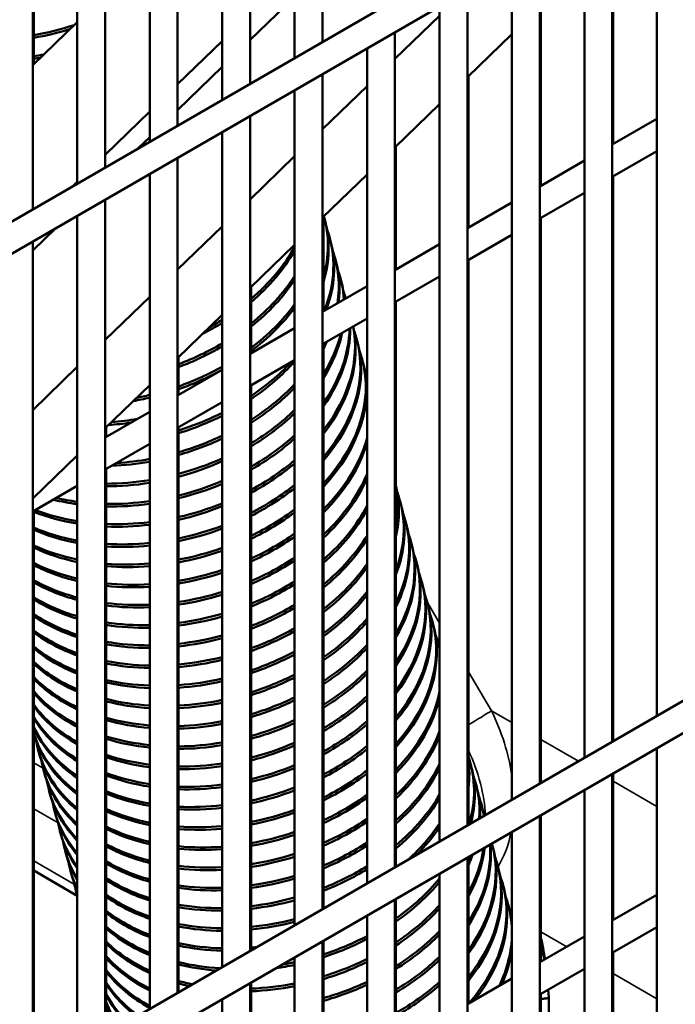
# Model space of a CAD drawing. Header units: inches. Extents: x 1 to 271, y 5 to 171.
# Tile 221 of 256: x 242.98 to 245.76, y 74.4 to 78.56. Entities that reach past the tile are written whole.
import ezdxf

# ---------------------------------------------------------------- set-up
doc = ezdxf.new("R2010")
doc.units = ezdxf.units.IN
doc.header["$LTSCALE"] = 8
doc.header["$MEASUREMENT"] = 0
doc.layers.add('Visible (ANSI)', color=7, linetype='Continuous', lineweight=50)
doc.layers.add('Visible Narrow (ANSI)', color=7, linetype='Continuous', lineweight=35)

msp = doc.modelspace()

# ---------------------------------------------------------------- linework, layer by layer
at = {"layer": 'Visible (ANSI)'}
for p, q in [((248.3315, 80.8123), (233.4995, 72.2491)), ((248.1081, 80.547), (233.5586, 72.1468)), ((244.1462, 79.4226), (244.1462, 78.3959)), ((244.2643, 79.4226), (244.2643, 78.4641)), ((243.84, 79.2458), (243.84, 78.2191)), ((243.9581, 79.2458), (243.9581, 78.2873)), ((245.6773, 79.1435), (245.6773, 75.6153)), ((243.0434, 78.369), (243.0434, 79.0608)), ((243.5337, 79.069), (243.5337, 78.0423)), ((243.6519, 79.069), (243.6519, 78.1105)), ((245.4892, 79.0349), (245.4892, 75.5067)), ((245.3711, 78.9667), (245.3711, 75.4385)), ((243.2275, 78.8922), (243.2275, 77.8655)), ((243.3456, 78.8922), (243.3456, 77.9337)), ((245.4933, 78.9122), (245.4933, 78.0325)), ((245.183, 78.8581), (245.183, 75.3299)), ((245.0649, 78.7899), (245.0649, 75.2617)), ((243.0394, 78.7154), (243.0394, 77.7569)), ((244.8768, 78.6813), (244.8768, 75.1531)), ((243.9581, 78.4725), (244.1462, 78.6548)), ((244.7587, 78.6131), (244.7587, 75.0849)), ((245.187, 78.6155), (245.187, 77.8557)), ((244.5705, 78.3917), (244.7587, 78.574)), ((243.2275, 78.5477), (243.0394, 78.365)), ((244.5705, 78.5045), (244.5705, 74.9763)), ((244.8768, 78.3148), (245.0649, 78.4971)), ((243.84, 78.4674), (243.6519, 78.2847)), ((244.4524, 78.4363), (244.4524, 74.9081)), ((243.6519, 78.1757), (243.84, 78.358)), ((244.2643, 78.3277), (244.2643, 74.7995)), ((244.8808, 78.3187), (244.8808, 77.6789)), ((244.2643, 78.0949), (244.4524, 78.2773)), ((244.1462, 78.2595), (244.1462, 74.7313)), ((244.5705, 78.018), (244.7587, 78.2003)), ((243.5337, 78.1699), (243.3456, 77.9872)), ((243.9581, 78.1509), (243.9581, 74.6227)), ((245.6773, 78.1388), (245.4892, 78.0301)), ((243.4855, 78.0145), (243.5337, 78.0612)), ((243.84, 78.0827), (243.84, 74.5545)), ((244.5746, 77.5021), (244.5746, 78.0219)), ((243.6519, 77.9741), (243.6519, 74.4459)), ((243.9581, 77.7982), (244.1462, 77.9805)), ((245.6773, 78.0024), (245.4892, 77.8938)), ((245.3711, 77.962), (245.183, 77.8533)), ((243.5337, 77.9059), (243.5337, 74.3777)), ((244.2643, 77.7212), (244.4524, 77.9035)), ((245.4933, 77.8961), (245.4933, 75.5091)), ((243.2275, 77.8725), (243.2098, 77.8553)), ((245.3711, 77.8256), (245.183, 77.717)), ((243.3456, 77.7973), (243.3456, 74.2691)), ((245.0649, 77.7852), (244.8768, 77.6765)), ((243.2275, 77.7291), (243.2275, 74.2009)), ((244.2684, 77.3253), (244.2684, 77.7251)), ((243.6519, 77.5014), (243.84, 77.6837)), ((244.275, 77.7075), (244.2721, 77.7185)), ((245.187, 77.7193), (245.187, 75.3323)), ((243.0394, 77.5821), (243.1374, 77.6771)), ((245.0649, 77.6488), (244.8768, 77.5402)), ((243.0394, 77.6205), (243.0394, 74.0923)), ((243.9581, 77.4244), (244.1462, 77.6067)), ((244.2979, 77.6222), (244.2949, 77.6331)), ((244.7587, 77.6084), (244.5705, 77.4997)), ((244.3207, 77.5368), (244.3178, 77.5477)), ((244.8808, 77.5425), (244.8808, 75.1555)), ((244.7587, 77.472), (244.5705, 77.3634)), ((244.4524, 77.4316), (244.2643, 77.3229)), ((244.3436, 77.4514), (244.3407, 77.4623)), ((243.9621, 77.1485), (243.9621, 77.4283)), ((243.3456, 77.2046), (243.5337, 77.3869)), ((244.5746, 74.9787), (244.5746, 77.3657)), ((243.6519, 77.1276), (243.84, 77.31)), ((244.4524, 77.2952), (244.2643, 77.1866)), ((244.1462, 77.2548), (243.9581, 77.1461)), ((244.2684, 74.8019), (244.2684, 77.1889)), ((244.4123, 77.1953), (244.4093, 77.2062)), ((243.6559, 76.9717), (243.6559, 77.1316)), ((244.1462, 77.1184), (243.9581, 77.0098)), ((244.4351, 77.1099), (244.4322, 77.1208)), ((243.0394, 76.9078), (243.2275, 77.0901)), ((243.84, 77.078), (243.6519, 76.9693)), ((243.3456, 76.8309), (243.5337, 77.0132)), ((243.9621, 74.6251), (243.9621, 77.0121)), ((243.84, 76.9416), (243.6519, 76.833)), ((243.5337, 76.9012), (243.3456, 76.7925)), ((243.3497, 76.7949), (243.3497, 76.8348)), ((243.6559, 74.4483), (243.6559, 76.8353)), ((243.5337, 76.7648), (243.3456, 76.6562)), ((243.0394, 76.5341), (243.2275, 76.7164)), ((243.3497, 74.2715), (243.3497, 76.6585)), ((243.2275, 76.588), (243.0394, 76.4794)), ((244.5953, 76.5123), (244.5923, 76.5232)), ((243.0434, 74.0947), (243.0434, 76.4817)), ((244.6181, 76.4269), (244.6152, 76.4378)), ((244.641, 76.3415), (244.6381, 76.3524)), ((246.8685, 76.3031), (233.4995, 68.5845)), ((244.6639, 76.2561), (244.661, 76.2671)), ((244.6868, 76.1708), (244.6838, 76.1817)), ((246.8883, 76.1781), (233.5586, 68.4822)), ((244.7096, 76.0854), (244.7067, 76.0963)), ((244.7325, 76), (244.7296, 76.0109)), ((244.7554, 75.9146), (244.7525, 75.9256)), ((245.6773, 75.479), (245.6773, 71.9507)), ((243.065, 75.4617), (243.0621, 75.4726)), ((244.8927, 75.4024), (244.8897, 75.4133)), ((243.0879, 75.3763), (243.085, 75.3873)), ((245.4892, 75.3703), (245.4892, 71.8421)), ((245.4933, 75.3727), (245.4933, 74.7536)), ((244.9155, 75.317), (244.9126, 75.3279)), ((243.1108, 75.2909), (243.1079, 75.3019)), ((245.3711, 75.3022), (245.3711, 71.7739)), ((244.9384, 75.2316), (244.9355, 75.2425)), ((243.1337, 75.2056), (243.1307, 75.2165)), ((245.183, 75.1935), (245.183, 71.6653)), ((245.187, 75.1959), (245.187, 74.5768)), ((243.1565, 75.1202), (243.1536, 75.1311)), ((245.0649, 75.1254), (245.0649, 71.5971)), ((244.9842, 75.0609), (244.9812, 75.0718)), ((243.1794, 75.0348), (243.1765, 75.0457)), ((244.8768, 75.0167), (244.8768, 71.4885)), ((244.8808, 75.0191), (244.8808, 74.4)), ((245.007, 74.9755), (245.0041, 74.9864)), ((243.0434, 74.962), (243.2275, 74.8557)), ((243.2023, 74.9494), (243.1994, 74.9604)), ((244.7587, 74.9486), (244.7587, 71.4203)), ((245.0299, 74.8901), (245.027, 74.901)), ((243.2252, 74.8641), (243.2222, 74.875)), ((245.6773, 74.8599), (245.4892, 74.7513)), ((244.5705, 74.8399), (244.5705, 71.3117)), ((244.5746, 74.2232), (244.5746, 74.8423)), ((245.0528, 74.8047), (245.0499, 74.8157)), ((244.4524, 74.7717), (244.4524, 71.2435)), ((245.6773, 74.7235), (245.4892, 74.6149)), ((244.2643, 74.6631), (244.2643, 71.1349)), ((244.2684, 74.0464), (244.2684, 74.6655)), ((245.3711, 74.6831), (245.183, 74.5745)), ((245.4933, 74.6173), (245.4933, 71.8445)), ((244.1462, 74.5949), (244.1462, 71.0667)), ((245.3711, 74.5467), (245.183, 74.4381)), ((243.9581, 74.4863), (243.9581, 70.9581)), ((243.9621, 73.8696), (243.9621, 74.4887)), ((245.0649, 74.5063), (244.8768, 74.3977)), ((245.187, 74.4405), (245.187, 71.6677)), ((243.84, 74.4181), (243.84, 70.8899)), ((245.2211, 74.4233), (245.2211, 74.2218))]:
    msp.add_line(p, q, dxfattribs=at)
for centre, major_axis, ratio, start_param, end_param in [((242.9922, 79.1142), (0.8452, 0.2265), 0.707107, 4.58472, 4.786176), ((242.9952, 79.1032), (0.8452, 0.2265), 0.707107, 4.58131, 4.761011), ((243.0151, 79.0288), (0.8452, 0.2265), 0.707107, 4.558097, 4.608336), ((243.018, 79.0179), (0.8452, 0.2265), 0.707107, 4.554691, 4.587976), ((243.4269, 77.492), (0.8452, 0.2265), 0.707107, 5.886787, 6.296732), ((243.4298, 77.4811), (0.8452, 0.2265), 0.707107, 5.87098, 6.283185), ((243.4498, 77.4066), (0.8452, 0.2265), 0.707107, 5.796357, 6.345511), ((243.3582, 77.7481), (0.8452, 0.2265), 0.707107, 5.303346, 5.683095), ((243.4527, 77.3957), (0.8452, 0.2265), 0.707107, 5.82187, 6.283185), ((243.3612, 77.7372), (0.8452, 0.2265), 0.707107, 5.298577, 5.674691), ((243.4726, 77.3212), (0.8452, 0.2265), 0.707107, 5.980398, 6.345511), ((243.4756, 77.3103), (0.8452, 0.2265), 0.707107, 6.001947, 6.283185), ((243.3811, 77.6628), (0.8452, 0.2265), 0.707107, 5.266659, 5.621151), ((243.4955, 77.2359), (0.8452, 0.2265), 0.707107, 6.140782, 6.345511), ((243.3841, 77.6518), (0.8452, 0.2265), 0.707107, 5.262053, 5.613758), ((243.4984, 77.2249), (0.8452, 0.2265), 0.707107, 6.160213, 6.283185), ((243.5184, 77.1505), (0.8452, 0.2265), 0.707107, 0.004766, 0.062326), ((243.404, 77.5774), (0.8452, 0.2265), 0.707107, 5.231166, 5.565916), ((243.4069, 77.5665), (0.8452, 0.2265), 0.707107, 5.226701, 5.559221), ((243.3612, 77.7372), (0.8452, 0.2265), 0.707107, 5.003527, 5.11542), ((243.3582, 77.7481), (0.8452, 0.2265), 0.707107, 5.044855, 5.119523), ((243.5442, 77.0542), (0.8452, 0.2265), 0.707107, 5.525814, 6.251271), ((243.5413, 77.0651), (0.8452, 0.2265), 0.707107, 5.532152, 6.232679), ((243.5213, 77.1396), (0.8452, 0.2265), 0.707107, 5.577164, 6.101366), ((243.5184, 77.1505), (0.8452, 0.2265), 0.707107, 5.584071, 6.081258), ((243.5641, 76.9797), (0.8452, 0.2265), 0.707107, 5.484187, 6.345511), ((243.4984, 77.2249), (0.8452, 0.2265), 0.707107, 5.633621, 5.936262), ((243.4955, 77.2359), (0.8452, 0.2265), 0.707107, 5.641313, 5.913507), ((243.3811, 77.6628), (0.8452, 0.2265), 0.707107, 4.85026, 5.08776), ((243.4756, 77.3103), (0.8452, 0.2265), 0.707107, 5.697365, 5.743079), ((243.5671, 76.9688), (0.8452, 0.2265), 0.707107, 5.478285, 6.283185), ((243.4726, 77.3212), (0.8452, 0.2265), 0.707107, 5.706229, 5.714987), ((243.3841, 77.6518), (0.8452, 0.2265), 0.707107, 4.84667, 5.083741), ((243.587, 76.8944), (0.8452, 0.2265), 0.707107, 5.439302, 6.345511), ((243.4527, 77.3957), (0.8452, 0.2265), 0.707107, 5.158955, 5.46285), ((243.4498, 77.4066), (0.8452, 0.2265), 0.707107, 5.163187, 5.435855), ((243.5899, 76.8834), (0.8452, 0.2265), 0.707107, 5.433745, 6.283185), ((243.404, 77.5774), (0.8452, 0.2265), 0.707107, 4.822324, 5.056621), ((243.4069, 77.5665), (0.8452, 0.2265), 0.707107, 4.818766, 5.052677), ((243.6099, 76.809), (0.8452, 0.2265), 0.707107, 0.015885, 0.062326), ((243.4726, 77.3212), (0.8452, 0.2265), 0.707107, 5.13047, 5.424639), ((243.4756, 77.3103), (0.8452, 0.2265), 0.707107, 5.126337, 5.419185), ((243.4069, 77.5665), (0.8452, 0.2265), 0.707107, 4.591943, 4.673099), ((243.404, 77.5774), (0.8452, 0.2265), 0.707107, 4.612433, 4.676542), ((243.4498, 77.4066), (0.8452, 0.2265), 0.707107, 4.767136, 4.995966), ((243.4955, 77.2359), (0.8452, 0.2265), 0.707107, 5.098479, 5.382965), ((243.4984, 77.2249), (0.8452, 0.2265), 0.707107, 5.094432, 5.377776), ((243.4298, 77.4811), (0.8452, 0.2265), 0.707107, 4.443866, 4.553241), ((243.4269, 77.492), (0.8452, 0.2265), 0.707107, 4.461838, 4.588672), ((243.4527, 77.3957), (0.8452, 0.2265), 0.707107, 4.763631, 4.99215), ((243.4726, 77.3212), (0.8452, 0.2265), 0.707107, 4.739833, 4.966344), ((243.4756, 77.3103), (0.8452, 0.2265), 0.707107, 4.73635, 4.962583), ((243.5184, 77.1505), (0.8452, 0.2265), 0.707107, 5.067135, 5.34321), ((243.5213, 77.1396), (0.8452, 0.2265), 0.707107, 5.063166, 5.338244), ((243.6099, 76.809), (0.8452, 0.2265), 0.707107, 5.396892, 5.892802), ((243.6128, 76.7981), (0.8452, 0.2265), 0.707107, 5.391618, 5.876568), ((243.4756, 77.3103), (0.8452, 0.2265), 0.707107, 4.406135, 4.59283), ((243.4726, 77.3212), (0.8452, 0.2265), 0.707107, 4.434227, 4.596242), ((243.4955, 77.2359), (0.8452, 0.2265), 0.707107, 4.712691, 4.937132), ((243.4984, 77.2249), (0.8452, 0.2265), 0.707107, 4.709227, 4.93342), ((243.5413, 77.0651), (0.8452, 0.2265), 0.707107, 5.036372, 5.305076), ((243.5442, 77.0542), (0.8452, 0.2265), 0.707107, 5.032473, 5.300299), ((243.4955, 77.2359), (0.8452, 0.2265), 0.707107, 4.354784, 4.569603), ((243.4984, 77.2249), (0.8452, 0.2265), 0.707107, 4.351329, 4.566196), ((243.5184, 77.1505), (0.8452, 0.2265), 0.707107, 4.685688, 4.908287), ((243.6328, 76.7236), (0.8452, 0.2265), 0.707107, 5.356522, 5.787618), ((243.6357, 76.7127), (0.8452, 0.2265), 0.707107, 5.351484, 5.776591), ((243.5213, 77.1396), (0.8452, 0.2265), 0.707107, 4.682241, 4.90462), ((243.5641, 76.9797), (0.8452, 0.2265), 0.707107, 5.006131, 5.26833), ((243.5671, 76.9688), (0.8452, 0.2265), 0.707107, 5.002296, 5.263717), ((243.7272, 76.3712), (0.8452, 0.2265), 0.707107, 5.922924, 6.268948), ((243.7243, 76.3821), (0.8452, 0.2265), 0.707107, 5.943966, 6.247906), ((243.7472, 76.2967), (0.8452, 0.2265), 0.707107, 5.818939, 6.345511), ((243.5213, 77.1396), (0.8452, 0.2265), 0.707107, 4.047848, 4.176589), ((243.5184, 77.1505), (0.8452, 0.2265), 0.707107, 4.067956, 4.180209), ((243.5184, 77.1505), (0.8452, 0.2265), 0.707107, 4.327733, 4.542996), ((243.5442, 77.0542), (0.8452, 0.2265), 0.707107, 3.903817, 4.148143), ((243.5413, 77.0651), (0.8452, 0.2265), 0.707107, 3.916535, 4.151802), ((243.5213, 77.1396), (0.8452, 0.2265), 0.707107, 4.324261, 4.539591), ((243.5413, 77.0651), (0.8452, 0.2265), 0.707107, 4.658803, 4.879774), ((243.5442, 77.0542), (0.8452, 0.2265), 0.707107, 4.655369, 4.876147), ((243.587, 76.8944), (0.8452, 0.2265), 0.707107, 4.976361, 5.232785), ((243.5899, 76.8834), (0.8452, 0.2265), 0.707107, 4.972582, 5.228314), ((243.6556, 76.6382), (0.8452, 0.2265), 0.707107, 5.317866, 5.709482), ((243.6586, 76.6273), (0.8452, 0.2265), 0.707107, 5.313029, 5.700549), ((243.7501, 76.2858), (0.8452, 0.2265), 0.707107, 5.806752, 6.283185), ((243.77, 76.2114), (0.8452, 0.2265), 0.707107, 5.734209, 6.345511), ((243.5413, 77.0651), (0.8452, 0.2265), 0.707107, 4.300535, 4.516401), ((243.5641, 76.9797), (0.8452, 0.2265), 0.707107, 3.874996, 4.123075), ((243.5671, 76.9688), (0.8452, 0.2265), 0.707107, 3.870712, 4.119373), ((243.5442, 77.0542), (0.8452, 0.2265), 0.707107, 4.297042, 4.512997), ((243.5641, 76.9797), (0.8452, 0.2265), 0.707107, 4.632015, 4.851559), ((243.5671, 76.9688), (0.8452, 0.2265), 0.707107, 4.628592, 4.847968), ((243.773, 76.2004), (0.8452, 0.2265), 0.707107, 5.72471, 6.283185), ((243.6099, 76.809), (0.8452, 0.2265), 0.707107, 4.947014, 5.198291), ((243.6128, 76.7981), (0.8452, 0.2265), 0.707107, 4.943286, 5.193944), ((243.6785, 76.5529), (0.8452, 0.2265), 0.707107, 5.280672, 5.644124), ((243.6814, 76.5419), (0.8452, 0.2265), 0.707107, 5.276005, 5.636389), ((243.7929, 76.126), (0.8452, 0.2265), 0.707107, 5.665283, 6.345511), ((243.587, 76.8944), (0.8452, 0.2265), 0.707107, 3.841144, 4.093993), ((243.5899, 76.8834), (0.8452, 0.2265), 0.707107, 3.836744, 4.090243), ((243.5641, 76.9797), (0.8452, 0.2265), 0.707107, 4.273167, 4.4898), ((243.5671, 76.9688), (0.8452, 0.2265), 0.707107, 4.269651, 4.486393), ((243.587, 76.8944), (0.8452, 0.2265), 0.707107, 4.605304, 4.823612), ((243.5899, 76.8834), (0.8452, 0.2265), 0.707107, 4.601889, 4.820052), ((243.7958, 76.115), (0.8452, 0.2265), 0.707107, 5.6572, 6.283185), ((243.6328, 76.7236), (0.8452, 0.2265), 0.707107, 4.918048, 5.16472), ((243.6357, 76.7127), (0.8452, 0.2265), 0.707107, 4.914366, 5.160484), ((243.8158, 76.0406), (0.8452, 0.2265), 0.707107, 5.60544, 6.345511), ((243.6099, 76.809), (0.8452, 0.2265), 0.707107, 3.806331, 4.064516), ((243.6128, 76.7981), (0.8452, 0.2265), 0.707107, 3.801799, 4.060712), ((243.587, 76.8944), (0.8452, 0.2265), 0.707107, 4.245605, 4.463174), ((243.5899, 76.8834), (0.8452, 0.2265), 0.707107, 4.242062, 4.459763), ((243.6099, 76.809), (0.8452, 0.2265), 0.707107, 4.57865, 4.795902), ((243.7014, 76.4675), (0.8452, 0.2265), 0.707107, 5.244737, 5.586591), ((243.7043, 76.4566), (0.8452, 0.2265), 0.707107, 5.24022, 5.579652), ((243.8187, 76.0297), (0.8452, 0.2265), 0.707107, 5.598262, 6.283185), ((243.6328, 76.7236), (0.8452, 0.2265), 0.707107, 3.770423, 4.034601), ((243.6128, 76.7981), (0.8452, 0.2265), 0.707107, 4.575241, 4.792371), ((243.6556, 76.6382), (0.8452, 0.2265), 0.707107, 4.889427, 5.131968), ((243.8387, 75.9552), (0.8452, 0.2265), 0.707107, 5.551666, 6.345511), ((243.6357, 76.7127), (0.8452, 0.2265), 0.707107, 3.76574, 4.030738), ((243.6099, 76.809), (0.8452, 0.2265), 0.707107, 4.217823, 4.436503), ((243.6128, 76.7981), (0.8452, 0.2265), 0.707107, 4.21425, 4.433085), ((243.6586, 76.6273), (0.8452, 0.2265), 0.707107, 4.885786, 5.12783), ((243.7243, 76.3821), (0.8452, 0.2265), 0.707107, 5.209901, 5.53446), ((243.8416, 75.9443), (0.8452, 0.2265), 0.707107, 5.545128, 6.283185), ((243.6556, 76.6382), (0.8452, 0.2265), 0.707107, 3.733258, 4.004201), ((243.6586, 76.6273), (0.8452, 0.2265), 0.707107, 3.728401, 4.000272), ((243.6328, 76.7236), (0.8452, 0.2265), 0.707107, 4.552034, 4.768404), ((243.6357, 76.7127), (0.8452, 0.2265), 0.707107, 4.548628, 4.764898), ((243.7272, 76.3712), (0.8452, 0.2265), 0.707107, 5.205514, 5.528099), ((243.8615, 75.8698), (0.8452, 0.2265), 0.707107, 5.502299, 6.345511), ((243.6328, 76.7236), (0.8452, 0.2265), 0.707107, 4.189794, 4.40977), ((243.6357, 76.7127), (0.8452, 0.2265), 0.707107, 4.186187, 4.406342), ((243.6785, 76.5529), (0.8452, 0.2265), 0.707107, 4.861114, 5.099945), ((243.6814, 76.5419), (0.8452, 0.2265), 0.707107, 4.857511, 5.095894), ((243.8645, 75.8589), (0.8452, 0.2265), 0.707107, 5.496241, 6.283185), ((243.6785, 76.5529), (0.8452, 0.2265), 0.707107, 3.694638, 3.97326), ((243.6814, 76.5419), (0.8452, 0.2265), 0.707107, 3.689577, 3.969258), ((243.6556, 76.6382), (0.8452, 0.2265), 0.707107, 4.525437, 4.741093), ((243.6586, 76.6273), (0.8452, 0.2265), 0.707107, 4.522032, 4.737609), ((243.7472, 76.2967), (0.8452, 0.2265), 0.707107, 5.176029, 5.486334), ((243.8844, 75.7845), (0.8452, 0.2265), 0.707107, 5.456308, 6.345511), ((243.7014, 76.4675), (0.8452, 0.2265), 0.707107, 3.65431, 3.941719), ((243.6556, 76.6382), (0.8452, 0.2265), 0.707107, 4.161488, 4.382953), ((243.6586, 76.6273), (0.8452, 0.2265), 0.707107, 4.157843, 4.379514), ((243.7014, 76.4675), (0.8452, 0.2265), 0.707107, 4.833079, 5.068573), ((243.7043, 76.4566), (0.8452, 0.2265), 0.707107, 4.829509, 5.0646), ((243.7501, 76.2858), (0.8452, 0.2265), 0.707107, 5.171758, 5.480414), ((243.8873, 75.7735), (0.8452, 0.2265), 0.707107, 5.450627, 6.283185), ((243.7043, 76.4566), (0.8452, 0.2265), 0.707107, 3.649009, 3.937635), ((243.6785, 76.5529), (0.8452, 0.2265), 0.707107, 4.49884, 4.713944), ((243.6814, 76.5419), (0.8452, 0.2265), 0.707107, 4.495434, 4.71048), ((243.9073, 75.6991), (0.8452, 0.2265), 0.707107, 6.239546, 6.345511), ((243.7243, 76.3821), (0.8452, 0.2265), 0.707107, 3.611949, 3.909506), ((243.7272, 76.3712), (0.8452, 0.2265), 0.707107, 3.60636, 3.90533), ((243.6785, 76.5529), (0.8452, 0.2265), 0.707107, 4.132873, 4.356033), ((243.6814, 76.5419), (0.8452, 0.2265), 0.707107, 4.129187, 4.352579), ((243.77, 76.2114), (0.8452, 0.2265), 0.707107, 5.14301, 5.441321), ((243.773, 76.2004), (0.8452, 0.2265), 0.707107, 5.13884, 5.43575), ((243.9102, 75.6882), (0.8452, 0.2265), 0.707107, 6.261644, 6.283185), ((243.7014, 76.4675), (0.8452, 0.2265), 0.707107, 4.472224, 4.686936), ((243.7043, 76.4566), (0.8452, 0.2265), 0.707107, 4.468815, 4.683487), ((243.7243, 76.3821), (0.8452, 0.2265), 0.707107, 4.805292, 5.037784), ((243.7272, 76.3712), (0.8452, 0.2265), 0.707107, 4.801752, 5.033882), ((243.7472, 76.2967), (0.8452, 0.2265), 0.707107, 3.567124, 3.876541), ((243.7501, 76.2858), (0.8452, 0.2265), 0.707107, 3.561181, 3.872263), ((243.7014, 76.4675), (0.8452, 0.2265), 0.707107, 4.103916, 4.328989), ((243.7043, 76.4566), (0.8452, 0.2265), 0.707107, 4.100183, 4.325517), ((243.7929, 76.126), (0.8452, 0.2265), 0.707107, 5.110749, 5.398807), ((243.77, 76.2114), (-0.8452, -0.2265), 0.707107, 0.377644, 0.701139), ((243.773, 76.2004), (-0.8452, -0.2265), 0.707107, 0.371253, 0.696745), ((243.7243, 76.3821), (0.8452, 0.2265), 0.707107, 4.074578, 4.301798), ((243.7243, 76.3821), (0.8452, 0.2265), 0.707107, 4.445571, 4.660046), ((243.7472, 76.2967), (0.8452, 0.2265), 0.707107, 4.777725, 5.007521), ((243.7501, 76.2858), (0.8452, 0.2265), 0.707107, 4.774211, 5.003682), ((243.7958, 76.115), (0.8452, 0.2265), 0.707107, 5.106669, 5.393522), ((243.7272, 76.3712), (0.8452, 0.2265), 0.707107, 4.070793, 4.298306), ((243.7272, 76.3712), (0.8452, 0.2265), 0.707107, 4.442156, 4.656611), ((243.7929, 76.126), (-0.8452, -0.2265), 0.707107, 0.325826, 0.666373), ((243.7958, 76.115), (-0.8452, -0.2265), 0.707107, 0.318848, 0.661847), ((243.7472, 76.2967), (0.8452, 0.2265), 0.707107, 4.044817, 4.274438), ((243.7472, 76.2967), (0.8452, 0.2265), 0.707107, 4.418861, 4.633253), ((243.77, 76.2114), (0.8452, 0.2265), 0.707107, 4.750353, 4.977729), ((243.8158, 76.0406), (0.8452, 0.2265), 0.707107, 5.079163, 5.358351), ((243.8187, 76.0297), (0.8452, 0.2265), 0.707107, 5.075165, 5.353303), ((243.9073, 75.6991), (0.8452, 0.2265), 0.707107, 5.413002, 5.952326), ((243.9102, 75.6882), (0.8452, 0.2265), 0.707107, 5.407625, 5.930228), ((243.8158, 76.0406), (-0.8452, -0.2265), 0.707107, 0.268723, 0.630519), ((243.8187, 76.0297), (-0.8452, -0.2265), 0.707107, 0.260931, 0.625843), ((243.7501, 76.2858), (0.8452, 0.2265), 0.707107, 4.040975, 4.270923), ((243.7501, 76.2858), (0.8452, 0.2265), 0.707107, 4.415437, 4.62983), ((243.773, 76.2004), (0.8452, 0.2265), 0.707107, 4.746862, 4.973948), ((243.8387, 75.9552), (-0.8452, -0.2265), 0.707107, 0.204017, 0.593416), ((243.8416, 75.9443), (-0.8452, -0.2265), 0.707107, 0.194992, 0.588568), ((243.77, 76.2114), (0.8452, 0.2265), 0.707107, 4.014588, 4.246886), ((243.8615, 75.8698), (-0.8452, -0.2265), 0.707107, 0.127025, 0.554868), ((243.8645, 75.8589), (-0.8452, -0.2265), 0.707107, 0.11582, 0.549818), ((243.773, 76.2004), (0.8452, 0.2265), 0.707107, 4.010682, 4.243344), ((243.77, 76.2114), (0.8452, 0.2265), 0.707107, 4.392075, 4.606539), ((243.773, 76.2004), (0.8452, 0.2265), 0.707107, 4.38864, 4.603124), ((243.7929, 76.126), (0.8452, 0.2265), 0.707107, 4.723151, 4.948364), ((243.7958, 76.115), (0.8452, 0.2265), 0.707107, 4.719681, 4.944633), ((243.8387, 75.9552), (0.8452, 0.2265), 0.707107, 5.048183, 5.319622), ((243.8416, 75.9443), (0.8452, 0.2265), 0.707107, 5.044258, 5.314776), ((243.8844, 75.7845), (-0.8452, -0.2265), 0.707107, 0.024738, 0.514626), ((243.8873, 75.7735), (-0.8452, -0.2265), 0.707107, 0.0079, 0.509337), ((243.7929, 76.126), (0.8452, 0.2265), 0.707107, 3.983837, 4.219114), ((243.7958, 76.115), (0.8452, 0.2265), 0.707107, 3.979861, 4.215543), ((243.9302, 75.6137), (0.8452, 0.2265), 0.707107, 5.371888, 5.823477), ((243.9331, 75.6028), (0.8452, 0.2265), 0.707107, 5.366764, 5.811101), ((243.9073, 75.6991), (-0.8452, -0.2265), 0.707107, 6.220859, 6.755554), ((243.7929, 76.126), (0.8452, 0.2265), 0.707107, 4.365192, 4.579883), ((243.7958, 76.115), (0.8452, 0.2265), 0.707107, 4.361743, 4.576474), ((243.8158, 76.0406), (0.8452, 0.2265), 0.707107, 4.696098, 4.919381), ((243.8187, 76.0297), (0.8452, 0.2265), 0.707107, 4.692644, 4.915697), ((243.8615, 75.8698), (0.8452, 0.2265), 0.707107, 5.017748, 5.282364), ((243.8645, 75.8589), (0.8452, 0.2265), 0.707107, 5.013888, 5.277691), ((243.9102, 75.6882), (-0.8452, -0.2265), 0.707107, 0, 0.466793), ((243.8158, 76.0406), (0.8452, 0.2265), 0.707107, 3.952507, 4.191097), ((243.8187, 76.0297), (0.8452, 0.2265), 0.707107, 3.948452, 4.187492), ((244.0445, 75.1868), (0.8452, 0.2265), 0.707107, 5.874532, 6.332506), ((244.0246, 75.2613), (0.8452, 0.2265), 0.707107, 5.999333, 6.19254), ((243.9302, 75.6137), (-0.8452, -0.2265), 0.707107, 6.220859, 6.710854), ((243.8158, 76.0406), (0.8452, 0.2265), 0.707107, 4.338193, 4.553265), ((243.8187, 76.0297), (0.8452, 0.2265), 0.707107, 4.334727, 4.54986), ((243.8387, 75.9552), (0.8452, 0.2265), 0.707107, 4.66917, 4.890745), ((243.8416, 75.9443), (0.8452, 0.2265), 0.707107, 4.665731, 4.887102), ((243.953, 75.5283), (0.8452, 0.2265), 0.707107, 5.332604, 5.737704), ((243.956, 75.5174), (0.8452, 0.2265), 0.707107, 5.327693, 5.728118), ((244.0217, 75.2722), (0.8452, 0.2265), 0.707107, 6.045761, 6.146111), ((244.0475, 75.1759), (0.8452, 0.2265), 0.707107, 5.898102, 6.283185), ((243.9331, 75.6028), (-0.8452, -0.2265), 0.707107, 0, 0.421744), ((243.8387, 75.9552), (0.8452, 0.2265), 0.707107, 3.920531, 4.162805), ((243.8416, 75.9443), (0.8452, 0.2265), 0.707107, 3.916387, 4.159162), ((243.8844, 75.7845), (0.8452, 0.2265), 0.707107, 4.987801, 5.246376), ((243.8873, 75.7735), (0.8452, 0.2265), 0.707107, 4.984001, 5.241852), ((244.0674, 75.1015), (0.8452, 0.2265), 0.707107, 6.047183, 6.345511), ((243.953, 75.5283), (-0.8452, -0.2265), 0.707107, 6.220859, 6.663125), ((243.8387, 75.9552), (0.8452, 0.2265), 0.707107, 4.311054, 4.526668), ((243.8416, 75.9443), (0.8452, 0.2265), 0.707107, 4.307569, 4.523264), ((243.8615, 75.8698), (0.8452, 0.2265), 0.707107, 4.642347, 4.862419), ((244.0704, 75.0905), (0.8452, 0.2265), 0.707107, 6.067733, 6.283185), ((243.956, 75.5174), (-0.8452, -0.2265), 0.707107, 0, 0.373572), ((243.8615, 75.8698), (0.8452, 0.2265), 0.707107, 3.887831, 4.134205), ((243.8645, 75.8589), (0.8452, 0.2265), 0.707107, 3.883589, 4.130521), ((243.8645, 75.8589), (0.8452, 0.2265), 0.707107, 4.63892, 4.858814), ((243.9073, 75.6991), (0.8452, 0.2265), 0.707107, 4.958296, 5.211492), ((243.9102, 75.6882), (0.8452, 0.2265), 0.707107, 4.954549, 5.207099), ((243.9759, 75.443), (0.8452, 0.2265), 0.707107, 5.294872, 5.668241), ((243.9788, 75.432), (0.8452, 0.2265), 0.707107, 5.290142, 5.660107), ((244.0903, 75.0161), (0.8452, 0.2265), 0.707107, 6.20137, 6.345511), ((243.9759, 75.443), (-0.8452, -0.2265), 0.707107, 6.220859, 6.611513), ((243.8615, 75.8698), (0.8452, 0.2265), 0.707107, 4.283755, 4.500071), ((243.8645, 75.8589), (0.8452, 0.2265), 0.707107, 4.280248, 4.496666), ((244.0932, 75.0052), (0.8452, 0.2265), 0.707107, 6.220222, 6.283185), ((243.9788, 75.432), (-0.8452, -0.2265), 0.707107, 0, 0.321381), ((243.8844, 75.7845), (0.8452, 0.2265), 0.707107, 3.85432, 4.105265), ((243.8873, 75.7735), (0.8452, 0.2265), 0.707107, 3.849967, 4.101534), ((243.8844, 75.7845), (0.8452, 0.2265), 0.707107, 4.615608, 4.834371), ((243.8873, 75.7735), (0.8452, 0.2265), 0.707107, 4.612191, 4.8308), ((244.1132, 74.9307), (0.8452, 0.2265), 0.707107, 0.061718, 0.062326), ((243.9988, 75.3576), (-0.8452, -0.2265), 0.707107, 6.220859, 6.554697), ((243.9073, 75.6991), (0.8452, 0.2265), 0.707107, 3.819893, 4.075945), ((243.8844, 75.7845), (0.8452, 0.2265), 0.707107, 4.25627, 4.473457), ((243.9302, 75.6137), (0.8452, 0.2265), 0.707107, 4.929188, 5.177578), ((243.9331, 75.6028), (0.8452, 0.2265), 0.707107, 4.925489, 5.173301), ((243.9988, 75.3576), (0.8452, 0.2265), 0.707107, 5.343988, 5.60806), ((244.0017, 75.3467), (0.8452, 0.2265), 0.707107, 5.402147, 5.600847), ((244.0017, 75.3467), (-0.8452, -0.2265), 0.707107, 0, 0.263764), ((243.9102, 75.6882), (0.8452, 0.2265), 0.707107, 3.815414, 4.072163), ((243.8873, 75.7735), (0.8452, 0.2265), 0.707107, 4.252738, 4.470048), ((243.9073, 75.6991), (0.8452, 0.2265), 0.707107, 4.588934, 4.806573), ((243.9102, 75.6882), (0.8452, 0.2265), 0.707107, 4.585524, 4.803031), ((244.0217, 75.2722), (-0.8452, -0.2265), 0.707107, 6.220859, 6.490418), ((243.9302, 75.6137), (0.8452, 0.2265), 0.707107, 3.784425, 4.046205), ((243.9331, 75.6028), (0.8452, 0.2265), 0.707107, 3.779802, 4.042366), ((243.9073, 75.6991), (0.8452, 0.2265), 0.707107, 4.228576, 4.446806), ((243.953, 75.5283), (0.8452, 0.2265), 0.707107, 4.900438, 5.144521), ((243.956, 75.5174), (0.8452, 0.2265), 0.707107, 4.896782, 5.140347), ((244.1361, 74.8453), (0.8452, 0.2265), 0.707107, 5.571832, 6.290803), ((244.1161, 74.9198), (0.8452, 0.2265), 0.707107, 5.620214, 6.163232), ((244.1132, 74.9307), (0.8452, 0.2265), 0.707107, 5.627701, 6.143833), ((244.139, 74.8344), (0.8452, 0.2265), 0.707107, 5.565069, 6.283185), ((244.0932, 75.0052), (0.8452, 0.2265), 0.707107, 5.682028, 6.005283), ((244.0246, 75.2613), (-0.8452, -0.2265), 0.707107, 0, 0.198279), ((243.9102, 75.6882), (0.8452, 0.2265), 0.707107, 4.225015, 4.443391), ((243.9302, 75.6137), (0.8452, 0.2265), 0.707107, 4.562306, 4.778997), ((243.9331, 75.6028), (0.8452, 0.2265), 0.707107, 4.5589, 4.775481), ((244.0903, 75.0161), (0.8452, 0.2265), 0.707107, 5.690575, 5.98379), ((244.0704, 75.0905), (0.8452, 0.2265), 0.707107, 5.754127, 5.825794), ((244.0674, 75.1015), (0.8452, 0.2265), 0.707107, 5.764432, 5.800392), ((244.1589, 74.76), (0.8452, 0.2265), 0.707107, 5.520911, 6.345511), ((244.0445, 75.1868), (-0.8452, -0.2265), 0.707107, 6.220859, 6.414169), ((243.953, 75.5283), (0.8452, 0.2265), 0.707107, 3.747767, 4.015998), ((243.956, 75.5174), (0.8452, 0.2265), 0.707107, 3.742979, 4.012095), ((243.9302, 75.6137), (0.8452, 0.2265), 0.707107, 4.200646, 4.420099), ((243.9759, 75.443), (0.8452, 0.2265), 0.707107, 4.87201, 5.112226), ((244.1619, 74.749), (0.8452, 0.2265), 0.707107, 5.514682, 6.283185), ((244.0475, 75.1759), (-0.8452, -0.2265), 0.707107, 0, 0.119919), ((243.9331, 75.6028), (0.8452, 0.2265), 0.707107, 4.197052, 4.416676), ((243.953, 75.5283), (0.8452, 0.2265), 0.707107, 4.535703, 4.751616), ((243.9788, 75.432), (0.8452, 0.2265), 0.707107, 4.868393, 5.108143), ((244.1818, 74.6746), (0.8452, 0.2265), 0.707107, 5.480188, 6.345511), ((244.0674, 75.1015), (-0.8452, -0.2265), 0.707107, 6.220859, 6.313697), ((243.9759, 75.443), (0.8452, 0.2265), 0.707107, 3.709735, 3.985273), ((243.9788, 75.432), (0.8452, 0.2265), 0.707107, 3.704756, 3.9813), ((243.953, 75.5283), (0.8452, 0.2265), 0.707107, 4.17245, 4.393317), ((243.956, 75.5174), (0.8452, 0.2265), 0.707107, 4.532299, 4.748124), ((244.0445, 75.1868), (0.8452, 0.2265), 0.707107, 5.188999, 5.504504), ((244.0475, 75.1759), (0.8452, 0.2265), 0.707107, 5.184685, 5.498426), ((244.0704, 75.0905), (-0.8452, -0.2265), 0.707107, 0, 0.01415), ((243.9988, 75.3576), (0.8452, 0.2265), 0.707107, 3.6701, 3.953971), ((244.0017, 75.3467), (0.8452, 0.2265), 0.707107, 3.664897, 3.94992), ((243.956, 75.5174), (0.8452, 0.2265), 0.707107, 4.168821, 4.389882), ((244.1847, 74.6636), (0.8452, 0.2265), 0.707107, 5.521547, 6.283185), ((244.2047, 74.5892), (0.8452, 0.2265), 0.707107, 6.103339, 6.345511), ((243.9759, 75.443), (0.8452, 0.2265), 0.707107, 4.143959, 4.366439), ((243.9759, 75.443), (0.8452, 0.2265), 0.707107, 4.509109, 4.724407), ((243.9788, 75.432), (0.8452, 0.2265), 0.707107, 4.505704, 4.720936), ((244.0674, 75.1015), (0.8452, 0.2265), 0.707107, 5.155663, 5.458374), ((244.0217, 75.2722), (0.8452, 0.2265), 0.707107, 3.628568, 3.922026), ((244.0246, 75.2613), (0.8452, 0.2265), 0.707107, 3.623097, 3.917887), ((243.9788, 75.432), (0.8452, 0.2265), 0.707107, 4.140289, 4.362991), ((244.0246, 75.2613), (0.8452, 0.2265), 0.707107, 5.01222, 5.045677), ((244.0704, 75.0905), (0.8452, 0.2265), 0.707107, 5.151455, 5.452677), ((244.2076, 74.5783), (0.8452, 0.2265), 0.707107, 6.178802, 6.283185), ((244.2276, 74.5038), (0.8452, 0.2265), 0.707107, 0.044009, 0.062326), ((244.0445, 75.1868), (0.8452, 0.2265), 0.707107, 3.584755, 3.889362), ((243.9988, 75.3576), (0.8452, 0.2265), 0.707107, 4.115138, 4.339445), ((244.0017, 75.3467), (0.8452, 0.2265), 0.707107, 4.111424, 4.335981), ((243.9988, 75.3576), (0.8452, 0.2265), 0.707107, 4.482503, 4.697347), ((244.0017, 75.3467), (0.8452, 0.2265), 0.707107, 4.479095, 4.693893), ((244.0475, 75.1759), (0.8452, 0.2265), 0.707107, 3.578957, 3.885125), ((244.0445, 75.1868), (0.8452, 0.2265), 0.707107, 4.788343, 5.019145), ((244.0903, 75.0161), (0.8452, 0.2265), 0.707107, 5.123119, 5.414955), ((244.0932, 75.0052), (0.8452, 0.2265), 0.707107, 5.119006, 5.409566), ((244.2047, 74.5892), (0.8452, 0.2265), 0.707107, 5.742246, 6.088534), ((244.0674, 75.1015), (0.8452, 0.2265), 0.707107, 3.538135, 3.855891), ((244.0704, 75.0905), (-0.8452, -0.2265), 0.707107, 0.390338, 0.709951), ((244.0217, 75.2722), (0.8452, 0.2265), 0.707107, 4.085952, 4.312314), ((244.0246, 75.2613), (0.8452, 0.2265), 0.707107, 4.082188, 4.30883), ((244.0475, 75.1759), (0.8452, 0.2265), 0.707107, 4.784819, 5.015283), ((244.0217, 75.2722), (0.8452, 0.2265), 0.707107, 4.455866, 4.483543), ((244.0246, 75.2613), (0.8452, 0.2265), 0.707107, 4.452454, 4.453525), ((244.2076, 74.5783), (0.8452, 0.2265), 0.707107, 5.7694, 6.01307), ((244.8313, 74.5597), (0.3745, 0), 0.57735, 0.122369, 0.317725), ((244.0903, 75.0161), (-0.8452, -0.2265), 0.707107, 0.346368, 0.679916), ((244.0932, 75.0052), (-0.8452, -0.2265), 0.707107, 0.339638, 0.675443), ((244.0445, 75.1868), (0.8452, 0.2265), 0.707107, 4.05636, 4.274682), ((244.0475, 75.1759), (0.8452, 0.2265), 0.707107, 4.05254, 4.251112), ((244.0475, 75.1759), (0.8452, 0.2265), 0.707107, 4.5479, 4.640159), ((244.0445, 75.1868), (0.8452, 0.2265), 0.707107, 4.582981, 4.643586), ((244.0674, 75.1015), (0.8452, 0.2265), 0.707107, 4.760899, 4.989178), ((244.0704, 75.0905), (0.8452, 0.2265), 0.707107, 4.757399, 4.985375), ((244.1132, 74.9307), (0.8452, 0.2265), 0.707107, 5.091282, 5.373748), ((244.1161, 74.9198), (0.8452, 0.2265), 0.707107, 5.087253, 5.368614), ((244.1132, 74.9307), (-0.8452, -0.2265), 0.707107, 0.291512, 0.644499), ((244.1161, 74.9198), (-0.8452, -0.2265), 0.707107, 0.284069, 0.639884), ((244.1361, 74.8453), (-0.8452, -0.2265), 0.707107, 0.230116, 0.525351), ((244.139, 74.8344), (-0.8452, -0.2265), 0.707107, 0.221637, 0.508046), ((244.0674, 75.1015), (0.8452, 0.2265), 0.707107, 4.026317, 4.102032), ((244.0704, 75.0905), (0.8452, 0.2265), 0.707107, 4.022436, 4.081481), ((244.0674, 75.1015), (0.8452, 0.2265), 0.707107, 4.402426, 4.616844), ((244.0903, 75.0161), (0.8452, 0.2265), 0.707107, 4.733634, 4.959653), ((244.0932, 75.0052), (0.8452, 0.2265), 0.707107, 4.730156, 4.955903), ((244.1361, 74.8453), (0.8452, 0.2265), 0.707107, 5.060076, 5.334387), ((244.139, 74.8344), (0.8452, 0.2265), 0.707107, 5.056124, 5.329466), ((244.1589, 74.76), (-0.8452, -0.2265), 0.707107, 0.1587, 0.391045), ((244.1619, 74.749), (-0.8452, -0.2265), 0.707107, 0.148517, 0.373942), ((244.0704, 75.0905), (0.8452, 0.2265), 0.707107, 4.398996, 4.613426), ((244.1818, 74.6746), (-0.8452, -0.2265), 0.707107, 0.068998, 0.257261), ((244.1847, 74.6636), (-0.8452, -0.2265), 0.707107, 0.055204, 0.24005), ((244.2047, 74.5892), (-0.8452, -0.2265), 0.707107, 6.220859, 6.404734)]:
    msp.add_ellipse(centre, major_axis=major_axis, ratio=ratio, start_param=start_param, end_param=end_param, dxfattribs=at)
for points, weights in [([(245.187, 74.6739), (245.1882, 74.6732), (245.1894, 74.6726)], [1.68567682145, 1.68430709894, 1.6829226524]), ([(245.1894, 74.6726), (245.1971, 74.6368), (245.2038, 74.5865)], [1.6829226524, 1.80015931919, 1.81181129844]), ([(245.2179, 74.4583), (245.2195, 74.4416), (245.2211, 74.4233)], [1.72632286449, 1.70681545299, 1.6829226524]), ([(245.2211, 74.4233), (245.2037, 74.4214), (245.187, 74.4189)], [1.6829226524, 1.70515562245, 1.72359134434])]:
    msp.add_rational_spline(points, weights, degree=2, dxfattribs=at)
at = {"layer": 'Visible Narrow (ANSI)'}
for p, q in [((244.8768, 78.3154), (245.0649, 78.4978)), ((244.5705, 78.0187), (244.7587, 78.201)), ((244.2643, 77.7219), (244.4524, 77.9042)), ((243.9581, 77.4251), (244.1462, 77.6074)), ((243.6519, 77.1283), (243.84, 77.3106)), ((243.3456, 76.8315), (243.5337, 77.0139)), ((243.0394, 76.5348), (243.2275, 76.7171)), ((244.7587, 76.0076), (244.7073, 76.0942)), ((244.9783, 75.6371), (244.8808, 75.8016)), ((244.9783, 75.6371), (245.0649, 75.5871)), ((245.011, 75.5627), (245.0111, 75.5627)), ((245.187, 75.5166), (245.3467, 75.4244)), ((243.0829, 75.3951), (243.0434, 75.4179)), ((245.4933, 75.3398), (245.6773, 75.2335)), ((244.9507, 75.2247), (244.9507, 75.2247)), ((243.0434, 75.2228), (243.1462, 75.1635)), ((243.2157, 74.9031), (243.0434, 75.0026)), ((245.0649, 74.7742), (245.0592, 74.7775)), ((245.2969, 74.6403), (245.187, 74.7037)), ((245.6773, 74.4206), (245.4933, 74.5269))]:
    msp.add_line(p, q, dxfattribs=at)
for centre, major_axis, ratio, start_param, end_param in [((244.8935, 75.5881), (-0.1032, -0.0612), 0.016458, 1.437983, 2.526017), ((244.6137, 75.4393), (0.2627, -0.5783), 0.652129, 1.154004, 1.616853), ((244.5574, 75.404), (0.2908, -0.4654), 0.576413, 0.793067, 1.358926), ((244.6137, 75.4393), (0.2627, -0.5783), 0.652129, 0.414699, 0.730892), ((244.8821, 75.3032), (0.2344, 0.4419), 0.551854, 4.37282, 4.373186)]:
    msp.add_ellipse(centre, major_axis=major_axis, ratio=ratio, start_param=start_param, end_param=end_param, dxfattribs=at)

doc.saveas('drawing.dxf')
